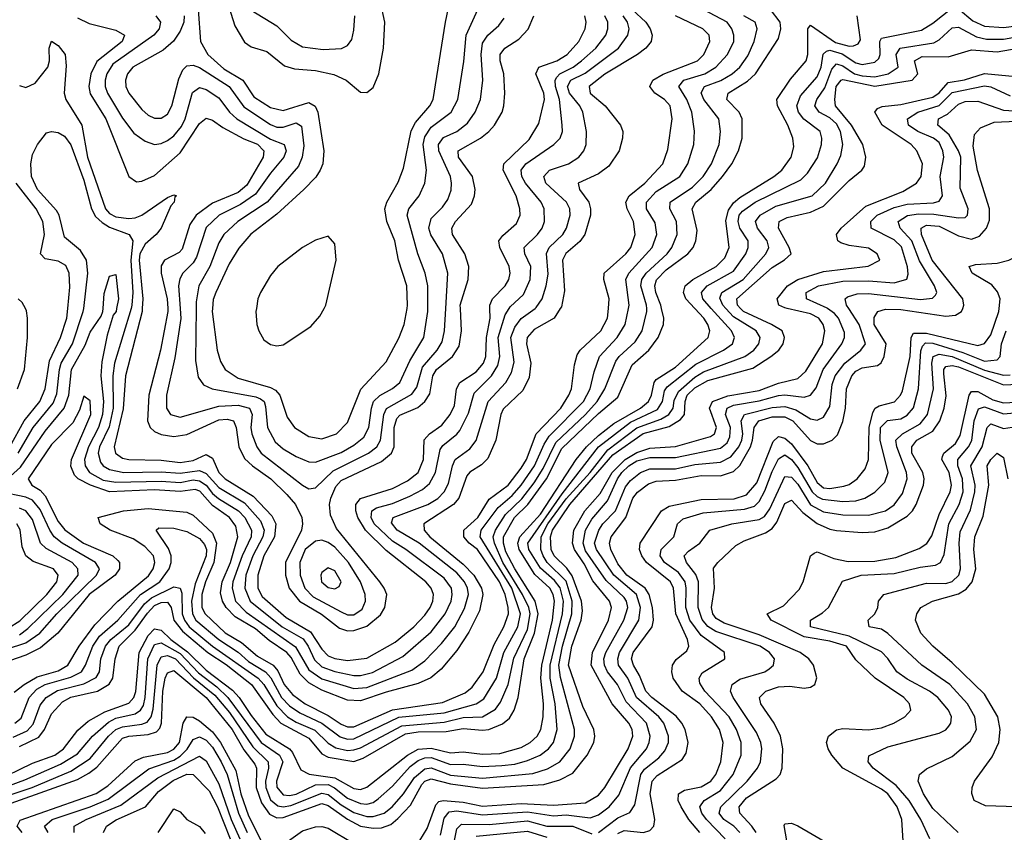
# Model space of a CAD drawing. Header units: inches. Extents: x 884549 to 1028252, y 526810 to 653624.
# Tile 64 of 256: x 945051 to 948112, y 538371 to 540898. Entities that reach past the tile are written whole.
import ezdxf

# ---------------------------------------------------------------- set-up
doc = ezdxf.new("R2010")
doc.units = ezdxf.units.IN
doc.header["$MEASUREMENT"] = 0
doc.layers.add('A9543', color=7, linetype='Continuous')
doc.layers.add('A9544', color=7, linetype='Continuous')

msp = doc.modelspace()

# ---------------------------------------------------------------- linework, layer by layer
at = {"layer": 'A9543', "color": 5}
for points, elevation in [([(944935.8, 538430), (945230, 538534.7), (945266, 538554), (945290, 538573.3), (945370, 538662.9), (945390, 538669.7), (945450, 538674.4), (945476.5, 538683.5), (945486, 538694), (945491.7, 538710), (945495.9, 538810), (945502.8, 538850), (945510, 538866.3), (945530, 538873.5), (945630, 538790), (945711.7, 538690), (945747.6, 538627.6), (945782, 538582), (945786.6, 538570), (945786.2, 538510), (945802.4, 538462.4), (945827.4, 538427.4), (945850, 538415.2), (945870, 538416.2), (945990, 538459.7), (946010, 538454.4), (946070, 538411.6), (946109.9, 538390.1), (946150, 538383.5), (946175.5, 538384.5), (946205, 538395), (946226.8, 538413.2), (946265.3, 538454.7), (946301, 538519), (946310.5, 538529.5), (946330, 538537.3), (946390, 538521.2), (946490, 538507.8), (946680.7, 538519.3), (946730, 538533.3), (946770, 538555), (946815.3, 538610), (946835.5, 538650), (946838.8, 538670), (946835.8, 538690), (946801.7, 538761.7), (946757, 538890), (946767.1, 538950), (946796.3, 539030), (946800.1, 539059.9), (946797.3, 539090), (946768.7, 539168.7), (946752, 539192), (946712.6, 539230), (946703.6, 539250), (946700.8, 539290), (946706.8, 539310), (946761.2, 539390), (946895.1, 539544.9), (946989.5, 539610.5), (947070, 539633), (947105.6, 539654.4), (947117.4, 539670), (947119.5, 539710), (947126.2, 539730), (947150, 539753.3), (947190, 539775.7), (947330, 539814.3), (947386.6, 539850), (947410.7, 539870), (947424.5, 539890), (947428.4, 539910), (947421.3, 539930), (947388.2, 539950), (947300.7, 539990), (947291.4, 540000)], 2520), ([(946731.6, 540000), (946712.1, 539970), (946650, 539934.3), (946628.3, 539910), (946626.1, 539890), (946639.7, 539830), (946635, 539785), (946615.4, 539744.6), (946553.6, 539686.4), (946546.6, 539670), (946531.6, 539590), (946506.6, 539533.4), (946486.7, 539513.3), (946450, 539490.8), (946440.9, 539479.1), (946415.6, 539410), (946399.9, 539390), (946307.5, 539330), (946308.5, 539310), (946325.4, 539290), (946430, 539204.9), (946462.7, 539170), (946486.6, 539130), (946490.2, 539110), (946480.1, 539059.9), (946446.9, 538993.1), (946410, 538935.7), (946361.6, 538878.4), (946328.5, 538851.5), (946290, 538833.8), (946190, 538806.9), (946110, 538779.2), (946070, 538781.5), (945990, 538812.6), (945950, 538835.6), (945922.6, 538862.6), (945894.5, 538914.5), (945881.4, 538930), (945826.8, 538966.8), (945783.7, 539003.7), (945721.1, 539041.1), (945693, 539070), (945681.4, 539090), (945675.5, 539115.5), (945680, 539150), (945706.2, 539210), (945728.8, 539290), (945722.5, 539322.5), (945702.9, 539350), (945650, 539386.6), (945611.2, 539431.2), (945596.5, 539436.5), (945550, 539431), (945470, 539435.8), (945330, 539429.4), (945270.4, 539450), (945232.7, 539470), (945221.3, 539481.3), (945209.7, 539509.7), (945212, 539530), (945272.2, 539670), (945270, 539712.9), (945250, 539727.4), (945236.4, 539683.6), (945215.9, 539644.1), (945150, 539576.9), (945076.6, 539470), (945088.7, 539450), (945114.6, 539434.6), (945130, 539417.2), (945170, 539337.6), (945190.9, 539310.9), (945249.3, 539270), (945340.6, 539230), (945356, 539216), (945361.1, 539210), (945361.1, 539190), (945347.9, 539170), (945266.9, 539110), (945169.1, 538990), (945115.4, 538944.6), (945070, 538921.8), (944970, 538887.5)], 2720), ([(944970, 538499), (945066.4, 538533.6), (945177.9, 538582.1), (945230, 538614.7), (945277.3, 538670), (945326.8, 538713.2), (945350, 538725.2), (945410, 538739.3), (945426.4, 538750), (945435.2, 538764.8), (945441.2, 538790), (945448.6, 538910), (945470, 538955.2), (945490, 538960), (945550, 538926.3), (945606.4, 538866.4), (945663.5, 538823.5), (945697.8, 538790), (945801.5, 538650), (945858.5, 538610), (945868.9, 538590), (945849.3, 538530), (945850.5, 538510.5), (945870, 538487.5), (945890, 538484.8), (945910, 538488.7), (945970, 538518.2), (946010, 538518.8), (946029.3, 538509.3), (946070, 538476.6), (946110, 538459.9), (946130, 538457.9), (946150, 538463.6), (946165.7, 538474.3), (946210, 538514.1), (946265.2, 538574.8), (946290, 538594), (946310, 538602.1), (946330, 538602.8), (946390, 538581), (946430, 538582.2), (946490, 538574.8), (946550, 538578.5), (946590, 538582.9), (946630, 538593.6), (946669.2, 538610.8), (946695, 538630), (946710.6, 538650), (946722.1, 538690), (946715.9, 538770), (946700, 538850), (946700, 538890), (946738.7, 539050), (946741.3, 539090), (946730.8, 539130.8), (946713.8, 539153.8), (946670, 539191.7), (946633.6, 539250), (946630.6, 539270), (946736.9, 539423.1), (946850, 539570), (946950, 539646.6), (947034, 539686), (947049.2, 539710), (947055.8, 539744.2), (947063.6, 539756.4), (947153.3, 539826.7), (947238.5, 539870), (947267.3, 539890), (947273.3, 539910), (947263.4, 539930), (947200.9, 540000)], 2560), ([(944970, 538527.5), (945090, 538585.6), (945159.4, 538610), (945187, 538630), (945231.6, 538688.4), (945263.9, 538716.1), (945315.2, 538744.8), (945390, 538772.2), (945405.7, 538790), (945411.5, 538808.5), (945421.8, 538930), (945450, 538982.2), (945470, 539003.7), (945490, 538998.8), (945520.2, 538970), (945572.4, 538932.4), (945630, 538874.4), (945712.4, 538812.4), (945733.5, 538790), (945770, 538733.4), (945816.2, 538676.2), (945889.2, 538630), (945899.3, 538619.3), (945924.8, 538564.8), (945951.1, 538551.1), (946030, 538540.5), (946090, 538506.6), (946110, 538503.8), (946130, 538511), (946256.2, 538610), (946290, 538629.2), (946330, 538632.6), (946390, 538618), (946430, 538620.7), (946490, 538613.2), (946543.9, 538616.1), (946610, 538633.9), (946638, 538650), (946659.4, 538670), (946671.2, 538690), (946678.4, 538730), (946679.5, 538770), (946671, 538850), (946673.7, 538890), (946707.2, 539030), (946713.3, 539090), (946709.8, 539110), (946699, 539130), (946652, 539172), (946603.8, 539250), (946599.4, 539270), (946606.1, 539290), (946670, 539359.7), (946780.8, 539530), (946813.5, 539570), (946850, 539605.1), (946898, 539642), (946980.4, 539690), (947006.2, 539710), (947015.5, 539730), (947022.9, 539770), (947030, 539779.3), (947090, 539817.7), (947190.8, 539910), (947196.2, 539930), (947190.2, 539950), (947178, 539970), (947149.8, 540000)], 2580), ([(944990, 538476.3), (945089.1, 538510), (945210, 538560.5), (945270, 538600.2), (945327, 538670), (945349.5, 538690.5), (945370, 538699.1), (945430, 538706.5), (945446.6, 538713.4), (945459.6, 538730), (945466.1, 538753.9), (945478.4, 538890), (945490, 538916.1), (945510, 538920.7), (945534.8, 538910), (945591.5, 538851.5), (945657.5, 538797.5), (945703, 538743), (945776, 538636), (945822.8, 538590), (945824.6, 538570), (945815.1, 538530), (945815.8, 538510), (945830, 538471.4), (945853, 538453), (945870, 538449.9), (945893.5, 538453.5), (945990, 538492.5), (946010, 538488.2), (946050, 538456.4), (946090, 538432.6), (946130, 538420.1), (946150, 538419.9), (946183.4, 538430), (946208.7, 538450), (946243.8, 538490), (946278.5, 538541.5), (946310, 538567.6), (946330, 538570.8), (946390, 538547.8), (946490, 538539.2), (946646.5, 538553.5), (946692.1, 538567.9), (946729.9, 538590), (946761.9, 538630), (946776, 538670), (946775.6, 538690), (946732.2, 538852.2), (946727, 538890), (946737.9, 538950), (946767.9, 539050), (946768.5, 539090), (946750, 539151.3), (946690.4, 539210), (946678.2, 539230), (946670.5, 539250.5), (946672.3, 539290), (946693.2, 539330), (946750, 539407.3), (946823.9, 539490), (946879.6, 539560.4), (946970, 539628.7), (947044.3, 539655.7), (947069.4, 539670), (947082.7, 539690), (947086.1, 539713.9), (947098.6, 539741.4), (947150, 539786.7), (947177.3, 539802.7), (947305.5, 539850), (947332.8, 539870), (947348.5, 539890), (947353.2, 539910), (947340.3, 539930), (947270, 539974.1), (947246.3, 540000)], 2540), ([(945020.3, 539570), (945064.2, 539650), (945113.5, 539710), (945130, 539750), (945142.8, 539837.2), (945177.2, 539910), (945197, 539970), (945200, 540000)], 2780), ([(945021.6, 539478.4), (945053.3, 539506.7), (945130, 539618), (945188.9, 539690), (945203.4, 539730), (945212.2, 539810), (945254.7, 539885.3), (945270, 539926.4), (945304, 539976), (945309.2, 539990), (945309.9, 540000)], 2740), ([(945030, 538666.4), (945073.7, 538686.3), (945092.6, 538707.4), (945114.1, 538765.9), (945132.6, 538790), (945168.1, 538811.9), (945250, 538832.2), (945288, 538852), (945298.6, 538870), (945302.9, 538910), (945317.8, 538950), (945333.5, 538970), (945390, 539015.8), (945439, 539081), (945460.2, 539099.7), (945530, 539133.9), (945550, 539130.1), (945554.4, 539114.4), (945555.6, 539050), (945562.6, 539030), (945577.2, 539010), (945650.3, 538950), (945791.8, 538850), (945809.9, 538830), (945850, 538764.2), (945883, 538730), (945910, 538713.1), (945968.3, 538688.3), (946010, 538648.3), (946033.7, 538633.7), (946070, 538625.5), (946090, 538626.6), (946110, 538633.3), (946238.3, 538701.7), (946370, 538712.7), (946430, 538727.2), (946490, 538729.8), (946530, 538753.2), (946545.1, 538774.9), (946569.3, 538830.7), (946587.4, 538912.6), (946630, 539001.3), (946638, 539050), (946633.4, 539070), (946614.4, 539110), (946553.3, 539210), (946526.7, 539270), (946523.2, 539290), (946529.7, 539310), (946560.7, 539359.3), (946612, 539408), (946650, 539458), (946678, 539502), (946717.4, 539582.6), (946810, 539669.9), (946846, 539710), (946870, 539750), (946904.3, 539835.7), (946914.1, 539850), (946964.1, 539895.9), (946985.9, 539930), (947000.7, 539990), (947000.3, 540000)], 2640), ([(945033.7, 538806.3), (945064.7, 538830), (945105.4, 538854.6), (945170, 538872.3), (945200.6, 538890), (945235.7, 538950), (945284.2, 539015.8), (945355.6, 539090), (945451.5, 539168.5), (945465.9, 539190), (945471.2, 539210), (945467.1, 539230), (945439.3, 539259.3), (945403.3, 539283.3), (945331.5, 539310), (945300.9, 539330), (945294.5, 539350), (945373.6, 539370), (945450, 539377.7), (945570, 539366.4), (945590, 539357.1), (945650, 539300.6), (945662.8, 539270), (945654.7, 539210), (945628.1, 539150), (945616.9, 539110), (945617.1, 539070), (945626.9, 539050), (945690, 538991.1), (945740.8, 538960.8), (945790, 538918.1), (945838.9, 538890), (945853.1, 538873.1), (945872.5, 538830), (945899.1, 538799.1), (945938.1, 538770), (946010, 538733.9), (946050, 538706.7), (946070, 538698.7), (946090, 538699), (946210, 538751.9), (946365.5, 538774.5), (946435.3, 538804.7), (946458, 538822), (946491.9, 538870), (946525.7, 538954.3), (946555.9, 539010), (946570, 539050), (946569.8, 539070), (946559.9, 539110), (946542.6, 539150), (946473.6, 539250), (946448, 539270), (946432.1, 539290), (946431.6, 539310), (946475.2, 539350), (946510, 539406.3), (946569.2, 539450), (946610, 539503.4), (946626.1, 539530), (946656, 539610), (946733.2, 539690), (946758.2, 539730), (946766.1, 539750), (946775.3, 539824.7), (946784.3, 539855.7), (946793, 539870), (946857.1, 539930), (946878.6, 539970), (946881.1, 540000)], 2680), ([(945035.9, 538710), (945054.7, 538725.3), (945080.1, 538790), (945104.1, 538815.9), (945130, 538830.5), (945210, 538852.7), (945242.7, 538870), (945255.7, 538890), (945277.7, 538950), (945299.1, 538980.9), (945355.8, 539030), (945426.7, 539110), (945485.9, 539150), (945514.9, 539190), (945521.5, 539210), (945521.7, 539230), (945513.2, 539253.2), (945475.1, 539310), (945482.8, 539317.2), (945530, 539316.7), (945570, 539306.1), (945610, 539284), (945625.6, 539265.6), (945631.1, 539250), (945630, 539230), (945596.6, 539143.4), (945584.9, 539090), (945588.4, 539050), (945598.5, 539030), (945670.3, 538970.3), (945730, 538930.8), (945761.9, 538901.9), (945814.4, 538870), (945831.3, 538851.3), (945865.1, 538790), (945890, 538764), (945922.1, 538742.1), (945990, 538710), (946047.1, 538667.1), (946070, 538660.6), (946090, 538661.6), (946230, 538728.6), (946370, 538742.6), (946470, 538769.8), (946494, 538786), (946533.1, 538850), (946556.1, 538930), (946599.4, 539010), (946607.8, 539050), (946580.5, 539130), (946482.8, 539290), (946485.1, 539310), (946538.8, 539381.2), (946582, 539418), (946610.1, 539450), (946651.3, 539510), (946681.7, 539578.3), (946697.3, 539602.7), (946803.8, 539710), (946824.6, 539750), (946836.7, 539803.3), (946853.8, 539850), (946908.2, 539910), (946933.7, 539950), (946944, 540000)], 2660), ([(945044, 539750), (945065.6, 539810), (945075.1, 539910), (945075.1, 539970), (945072.3, 539992.3), (945068.4, 540000)], 2820), ([(945045.6, 539550), (945092.9, 539630), (945154.5, 539705.5), (945165.8, 539734.2), (945174, 539810), (945180, 539830), (945214.5, 539890), (945248.5, 539990), (945249.7, 540000)], 2760), ([(945050, 538637.8), (945110, 538666.2), (945127.5, 538690), (945150, 538739.5), (945183.9, 538776.1), (945210, 538790.9), (945292.8, 538810), (945328.8, 538831.2), (945340.3, 538850), (945347, 538910), (945360.1, 538950), (945410, 538998.9), (945447.7, 539052.3), (945470, 539075.5), (945490, 539085.3), (945510, 539086.3), (945521.3, 539070), (945529.7, 539030), (945556.6, 538996.6), (945635.7, 538930), (945692.2, 538892.2), (945771.1, 538830), (945837.4, 538737.5), (945863, 538710), (945950, 538663.2), (945990, 538614.9), (946010, 538604.6), (946090, 538591.3), (946118.9, 538601.1), (946250, 538676.4), (946290, 538682.9), (946376.4, 538683.6), (946430, 538693), (946490, 538687.9), (946509.4, 538690.6), (946552.2, 538707.9), (946574.1, 538725.9), (946588.6, 538750), (946600.9, 538790), (946619.1, 538910), (946651.7, 538990), (946663, 539050), (946653.9, 539090), (946589.7, 539190), (946562.7, 539242.7), (946554.8, 539270), (946555.1, 539290), (946589.6, 539350), (946630.3, 539390), (946689.1, 539470), (946736, 539564), (946850, 539673.3), (946910, 539723.6), (946955.1, 539824.9), (947007.1, 539870), (947035.7, 539910), (947052.2, 539950), (947053.4, 539970), (947046.7, 540000)], 2620), ([(945352, 540000), (945350.1, 539990.1), (945341.5, 539978.6), (945322.9, 539917.1), (945305.9, 539834.1), (945303.2, 539790), (945311.3, 539710), (945308, 539670), (945295.7, 539630), (945265, 539570), (945251.7, 539530), (945253.8, 539510), (945268, 539490), (945310, 539465.9), (945350, 539459.4), (945490, 539462.7), (945550, 539458.4), (945590, 539466.5), (945610, 539463.9), (945630, 539450), (945650, 539424.1), (945668.8, 539408.8), (945730.9, 539370.9), (945750.6, 539350), (945771.7, 539310), (945770, 539290), (945742.3, 539230), (945712.9, 539150), (945711, 539130), (945721.8, 539090), (945755.2, 539055.2), (945907.9, 538947.9), (945950, 538875.5), (945990, 538847.4), (946090, 538817.4), (946130, 538820.5), (946270, 538875), (946310, 538903.9), (946362, 538958), (946403.6, 539010), (946433.6, 539066.4), (946446.2, 539110), (946443.2, 539130), (946433.6, 539150), (946410, 539178.1), (946292.2, 539270), (946224.1, 539310), (946206.5, 539333.5), (946211.7, 539350), (946319.9, 539390), (946350.9, 539409.1), (946370.5, 539430), (946384.4, 539455.6), (946396, 539510), (946404.6, 539530), (946450, 539563.7), (946470, 539589.6), (946507.6, 539710), (946562.2, 539770), (946579.5, 539800.4), (946587.6, 539832.4), (946577.8, 539910), (946590, 539941.5), (946610, 539968.7), (946653, 540000)], 2740), ([(945396.8, 540000), (945345.2, 539830), (945340.1, 539790), (945341.4, 539690), (945328.5, 539631.5), (945299.1, 539570), (945295, 539550), (945301.9, 539521.9), (945310.1, 539510), (945330, 539499), (945374.4, 539490), (945490, 539491.8), (945550, 539487.2), (945610, 539495.9), (945630, 539486.9), (945670, 539443.4), (945750, 539395), (945799.7, 539339.7), (945811.2, 539310), (945807.1, 539290), (945775.3, 539230), (945753.4, 539170), (945750.4, 539130), (945767.4, 539090), (945866.5, 539010), (945932.2, 538972.2), (945947.8, 538950), (945967.2, 538907.2), (945990, 538885.4), (946030, 538870.6), (946090, 538858.7), (946110, 538858.2), (946147.7, 538867.7), (946242.4, 538917.6), (946330, 538993.7), (946373.6, 539050), (946392, 539090), (946395.8, 539110), (946393.1, 539130), (946370, 539160.7), (946251.3, 539250), (946210, 539276), (946153.3, 539330), (946143.6, 539350), (946145.2, 539370), (946160.4, 539379.6), (946210, 539393.7), (946264.2, 539415.8), (946303.5, 539436.6), (946325, 539455), (946343.9, 539490), (946358.5, 539561.5), (946366.4, 539573.6), (946410, 539608.5), (946419.2, 539620.8), (946445.9, 539674.1), (946463.4, 539736.6), (946517.8, 539790), (946537.6, 539822.4), (946543.8, 539850), (946538.7, 539910), (946560.4, 539979.6), (946572.5, 540000)], 2760), ([(945431.5, 540000), (945431, 539990), (945379.3, 539790), (945372.2, 539687.8), (945344.3, 539570), (945348.5, 539550), (945370, 539534.4), (945389.8, 539529.8), (945490, 539527.6), (945550, 539520.5), (945590, 539527.5), (945630, 539545.8), (945650, 539534.1), (945670.1, 539490), (945690, 539469.8), (945776.2, 539416.2), (945834.7, 539354.7), (945846.6, 539330), (945843.4, 539290), (945809.9, 539230), (945790.6, 539170), (945791.5, 539130), (945804.2, 539104.2), (945879.2, 539039.2), (945954.5, 538994.5), (945990, 538939.7), (946010, 538919.6), (946030, 538910.7), (946070, 538904.5), (946130, 538912.2), (946218.5, 538961.5), (946276.4, 539010), (946310, 539045.5), (946326.5, 539070), (946335.1, 539090), (946336.9, 539110), (946329.6, 539130), (946313.4, 539150), (946190, 539246.9), (946126.1, 539310), (946101.8, 539350), (946095.6, 539370), (946095.9, 539390), (946110.7, 539409.3), (946210, 539439.8), (946256, 539464), (946289.3, 539490), (946305.9, 539530), (946308.7, 539591.3), (946325.1, 539610), (946363.2, 539636.8), (946389.5, 539670.5), (946402.3, 539697.7), (946408.6, 539750), (946419.1, 539770), (946470, 539803.2), (946492.6, 539830), (946500, 539850), (946501.9, 539910), (946513.4, 539970), (946512.7, 540000)], 2780), ([(945510.9, 540000), (945511.7, 539990), (945488, 539870), (945452.5, 539730), (945447.7, 539650), (945455.8, 539630), (945470, 539617.3), (945490, 539608), (945530, 539601.4), (945570, 539608), (945670, 539653.3), (945695.5, 539655.5), (945715.3, 539650), (945724, 539630), (945732.4, 539570), (945750, 539533.2), (945774.5, 539510), (945831.8, 539470), (945881.5, 539421.4), (945908.1, 539390), (945927.7, 539350), (945930.1, 539330), (945926.4, 539310), (945876.7, 539210), (945877.6, 539170), (945889, 539130), (945920.3, 539090), (945989.4, 539049.4), (946045, 539005), (946070, 538996.9), (946090, 538998), (946130, 539012.1), (946172.7, 539047.3), (946185.9, 539070), (946191.7, 539110), (946184.3, 539130), (946169.9, 539150), (946035.2, 539315.2), (946016.8, 539356.8), (946014.4, 539390), (946018.1, 539410), (946033.7, 539446.3), (946050, 539465), (946176.1, 539523.9), (946206.3, 539550), (946214.5, 539570), (946215, 539630), (946222.8, 539657.2), (946232.2, 539667.9), (946288.2, 539691.8), (946310.5, 539710), (946325.4, 539734.6), (946335.2, 539790), (946346.5, 539810), (946396.1, 539850), (946417, 539883), (946424.2, 539930), (946421.1, 540000)], 2820), ([(945549.5, 540000), (945551.6, 539968.4), (945533.2, 539846.8), (945507.5, 539730), (945506.6, 539690), (945519.3, 539670), (945550, 539662), (945670, 539695.5), (945730, 539699), (945764.8, 539690), (945773.5, 539670), (945769.6, 539630), (945772.8, 539610), (945787.5, 539570), (945801.9, 539550), (945930, 539450.5), (945950, 539439.3), (945970, 539441.7), (946024.8, 539495.2), (946135.1, 539550), (946161.5, 539570), (946172.7, 539590), (946182.8, 539670), (946191.5, 539688.5), (946270, 539733.4), (946285, 539755), (946303.1, 539816.9), (946348.6, 539870), (946364.1, 539895.9), (946371.4, 539930), (946375.3, 540000)], 2840), ([(945599, 540000), (945597.6, 539837.6), (945605.8, 539785.8), (945621.9, 539761.9), (945649.4, 539749.5), (945785.3, 539725.3), (945799, 539719), (945810.4, 539710), (945815.2, 539695.2), (945821.1, 539630), (945844.9, 539584.9), (945870, 539562.8), (945910, 539539), (945950, 539523.3), (945970, 539522.2), (946050, 539551.9), (946090, 539574.5), (946120.4, 539599.6), (946135.9, 539630), (946144, 539690), (946151.1, 539710), (946170, 539729.5), (946209.5, 539750.5), (946232.7, 539770), (946263.3, 539836.7), (946307, 539910), (946319.7, 539990), (946319.6, 540000)], 2860), ([(945650.2, 540000), (945649.3, 539990), (945664.6, 539870), (945675.1, 539835.1), (945689.6, 539810), (945730, 539783.3), (945830, 539754.4), (945845.9, 539745.9), (945859.4, 539730), (945881.9, 539661.9), (945904.8, 539630), (945950, 539601.7), (945990, 539594.7), (946035.4, 539610), (946070, 539645.1), (946111.1, 539748.9), (946190, 539834.2), (946230, 539907.2), (946245.8, 539950), (946255, 540000)], 2880), ([(945786.6, 540000), (945785, 539990), (945787.9, 539950), (945794.3, 539930), (945810, 539902.5), (945830, 539887.8), (945850, 539884.1), (945870, 539886.9), (945956, 539944), (945984.2, 539975.8), (945997.4, 540000)], 2920), ([(946295.1, 538344.9), (946317.4, 538382.6), (946344.4, 538455.6), (946354.1, 538465.9), (946366.9, 538470), (946430, 538464.3), (946490, 538451.8), (946610, 538460), (946710, 538454.7), (946810, 538462.2), (946850, 538485.9), (946869.6, 538510.4), (946942.4, 538630), (946956.9, 538670), (946954.7, 538690), (946944.6, 538710), (946893.1, 538770), (946827.3, 538890), (946831.2, 538930), (946881, 539030), (946890.5, 539070), (946884.7, 539090), (946832.8, 539152.8), (946806.1, 539206.1), (946775.7, 539250), (946769.1, 539270), (946773.8, 539310), (946808.2, 539370), (946855.6, 539424.4), (946892.5, 539490), (946933, 539530), (946970, 539551.5), (947010, 539565.1), (947090, 539570.9), (947198.1, 539601.9), (947210.6, 539610), (947217.7, 539630), (947195.9, 539690), (947204.5, 539710), (947252.1, 539727.9), (947350, 539744.9), (947410, 539768), (947470, 539782.1), (947495.2, 539804.8), (947546.8, 539890), (947553.7, 539930), (947549, 539950), (947535.5, 539970), (947510, 539982.8), (947437.2, 540000)], 2480), ([(946358.6, 538361.4), (946370, 538414.6), (946386.1, 538433.9), (946410, 538437.2), (946490, 538424.4), (946630, 538433.8), (946710, 538421.5), (946750, 538424.6), (946823.9, 538416.1), (946850, 538424.7), (946883.3, 538450), (946913.7, 538486.3), (946950, 538571.1), (946999.2, 538630), (947008.3, 538650), (947011, 538670), (946999.9, 538710), (946936, 538776), (946909.5, 538830), (946878.7, 538870), (946868.9, 538890), (946867.4, 538910), (946872.8, 538930), (946929.5, 539030), (946941.3, 539070), (946937.2, 539090), (946930, 539100.6), (946874, 539154), (946810, 539246.5), (946802.5, 539270), (946810, 539310), (946830, 539344.8), (946878.6, 539401.4), (946908.9, 539470), (946923.2, 539490), (946944.3, 539510), (946970, 539526), (947010, 539536.2), (947090, 539536.8), (947230, 539565.2), (947250, 539582.4), (947258.9, 539601.1), (947260.9, 539630), (947245.5, 539670), (947250.7, 539690), (947270, 539699.1), (947350, 539712.4), (947410, 539729), (947430, 539730.9), (947490, 539724.1), (947510, 539730.1), (947526.8, 539753.2), (947549.2, 539810), (947607, 539890), (947615.3, 539910), (947614.8, 539925.2), (947596.5, 539970), (947584.3, 539984.3), (947562.8, 540000)], 2460), ([(946850, 538369.8), (946910, 538415.5), (946947.7, 538432.3), (946963.8, 538456.2), (946981.8, 538550), (946993.3, 538566.7), (947038.1, 538601.9), (947056.5, 538623.5), (947068, 538650), (947068.1, 538670), (947053, 538710), (947038.1, 538730), (946968.7, 538790), (946941.7, 538850), (946912.9, 538890), (946910, 538910), (946915.9, 538930), (946976.2, 539030), (946981.1, 539070), (946968.3, 539110), (946898, 539170), (946844.2, 539250), (946838.1, 539270), (946851.1, 539310), (946863.9, 539330), (946902.7, 539370), (946934.5, 539445.5), (946950, 539465.2), (946980.8, 539490), (947010, 539500.6), (947090, 539501.5), (947150, 539514.7), (947230, 539521.6), (947261.3, 539538.7), (947287.1, 539570), (947295.6, 539590), (947298.6, 539610), (947293.8, 539650), (947304.1, 539670), (947390, 539691.5), (947430, 539694.5), (947464, 539684.1), (947510, 539657), (947530, 539652.1), (947550, 539662.1), (947570, 539695.2), (947576.4, 539763.7), (947585.9, 539790), (947615.9, 539830), (947666.2, 539870), (947680.3, 539890), (947661, 539950), (947628.3, 540000)], 2440), ([(946910, 538366.6), (946930, 538376.7), (946989.9, 538370.1), (947010, 538376.3), (947022.5, 538390), (947025.3, 538410), (947011.1, 538490), (947017.5, 538530), (947033, 538547), (947110, 538597), (947123.3, 538616.7), (947129.4, 538650), (947119.8, 538690), (947109.7, 538710), (947092.1, 538732.1), (947016.5, 538790), (946997.1, 538810), (946978, 538858), (946958.8, 538890), (946953.4, 538910), (946958.5, 538930), (947016.7, 539010), (947021.4, 539030), (947018.3, 539070), (947008, 539110), (946995.4, 539130), (946938.7, 539170), (946910, 539205.3), (946888.2, 539250), (946884.8, 539270), (946890.2, 539290), (946935.7, 539350), (946956.8, 539410), (946971.6, 539428.4), (947005.5, 539454.5), (947030, 539463), (947090, 539465.4), (947170, 539479.9), (947230, 539479.3), (947270, 539492.9), (947290, 539511.4), (947322.6, 539570), (947329.6, 539590), (947334.2, 539630), (947349.3, 539650.7), (947390, 539663.1), (947430, 539662.6), (947454.1, 539650), (947510, 539589.6), (947530, 539579.1), (947550, 539578.5), (947577.1, 539590), (947593, 539607), (947610, 539648.4), (947618.4, 539690), (947621.4, 539750), (947638.3, 539790), (947650, 539804.6), (947670, 539815.2), (947717.5, 539822.5), (947728.9, 539831.1), (947738.3, 539850), (947744.9, 539890), (947707, 539950), (947707.8, 539972.2), (947718.9, 539990), (947742.7, 539997.3), (947790, 539997), (947930, 539975.6), (947960.5, 539979.5), (947978.8, 539990), (947982.7, 540000)], 2420), ([(947165.7, 538370), (947131.4, 538410), (947107.2, 538450), (947098.4, 538470), (947098.9, 538490), (947118, 538502), (947170, 538512.1), (947199.8, 538530), (947214.7, 538550), (947230.8, 538590), (947238.2, 538650), (947226.7, 538690), (947201.7, 538730), (947165.2, 538770), (947110.6, 538810), (947082.8, 538850), (947078, 538870), (947080.1, 538890), (947092.3, 538907.7), (947125.1, 538934.9), (947131.7, 538950), (947127.4, 538970), (947090.5, 539050), (947083, 539130), (947074.3, 539150), (946999.3, 539210), (946984.6, 539230), (946977.9, 539250), (946979.5, 539270), (947046.5, 539370), (947070, 539385.3), (947170, 539405.5), (947272.2, 539407.8), (947310, 539420.5), (947342.2, 539457.8), (947393.9, 539586.1), (947410, 539601.4), (947430, 539596.7), (947450, 539579.2), (947500.9, 539510), (947530, 539458.3), (947550, 539442.5), (947570, 539439.8), (947613.3, 539446.7), (947630, 539452.5), (947654.5, 539470), (947679.4, 539500.6), (947689.9, 539530), (947691.5, 539630), (947703.2, 539676.8), (947710.2, 539689.8), (947722.8, 539697.2), (947770.4, 539709.6), (947789.2, 539730), (947795.9, 539744.1), (947819, 539850), (947822.1, 539910), (947830, 539923.1), (947870, 539922.7), (948030, 539884.4), (948050, 539890.9), (948070, 539917.8), (948095.2, 539990), (948096.2, 540000)], 2380), ([(947244.5, 538350), (947185.9, 538410), (947171.8, 538430), (947165.3, 538450), (947179, 538470), (947230, 538500.2), (947268.6, 538550), (947293.7, 538610), (947293.5, 538650), (947279.7, 538690), (947256.9, 538730), (947181.3, 538810), (947165.9, 538834.1), (947163.1, 538850), (947173.1, 538866.9), (947243.4, 538910), (947242.1, 538930), (947170, 538982.4), (947133.9, 539030), (947121.6, 539070), (947123, 539130), (947119.3, 539150), (947098.7, 539178.7), (947055.5, 539210), (947042.3, 539230), (947045.6, 539250), (947084.6, 539290), (947096.4, 539330), (947114, 539346), (947176.2, 539363.8), (947304.6, 539375.4), (947335, 539385), (947350, 539399.7), (947367.8, 539432.2), (947390, 539492.9), (947410, 539532.1), (947430, 539544.8), (947450, 539530.6), (947470, 539505.6), (947514.7, 539430), (947530, 539415.1), (947547.1, 539407.1), (947610, 539399.9), (947650, 539402), (947678, 539410), (947710, 539428.9), (947740.1, 539459.9), (947750.8, 539490), (947726.3, 539590), (947726.8, 539630), (947748.9, 539651.1), (947790, 539656.9), (947810, 539668), (947829.3, 539690.7), (947845.5, 539750), (947852.2, 539867.8), (947857.3, 539882.7), (947867.4, 539892.6), (947890, 539891.9), (947983.4, 539863.4), (948050, 539835.9), (948090, 539840.5), (948098.7, 539850), (948103.4, 539890), (948117.6, 539930)], 2360), ([(947289.6, 538370), (947270.6, 538390), (947239.9, 538410), (947225.7, 538430), (947230.2, 538450), (947312.3, 538530), (947344.5, 538570), (947354.1, 538590), (947358.6, 538630), (947355.2, 538650), (947341.5, 538681.5), (947269.2, 538790), (947260.6, 538810), (947265.9, 538830), (947290, 538846.9), (947367.7, 538870), (947381.1, 538878.9), (947394.8, 538890), (947397.2, 538910), (947382.2, 538930), (947352.6, 538950), (947215.1, 538995.1), (947190, 539010.2), (947172.6, 539032.6), (947160.1, 539070), (947161.2, 539150), (947152.5, 539172.5), (947123.9, 539210), (947116.9, 539230), (947130, 539245.2), (947165.2, 539270), (947196.5, 539310), (947264.8, 539330), (947350, 539343.1), (947366.8, 539353.2), (947383, 539377), (947430, 539477.6), (947450, 539475.3), (947470, 539453.4), (947509.6, 539389.6), (947550, 539367), (947610, 539357.5), (947690, 539357.2), (947742.4, 539370), (947770, 539389.2), (947795.2, 539424.8), (947809.6, 539470), (947808.1, 539490), (947778.1, 539570), (947775.2, 539590), (947796, 539610), (947850, 539640.9), (947872.9, 539670), (947892, 539750), (947887, 539830), (947890.4, 539850), (947910, 539857.3), (947950, 539850.4), (948050, 539807.8), (948110, 539792.9), (948130, 539793.3)], 2340), ([(947340.1, 538370), (947327.4, 538390), (947290.2, 538430), (947287.2, 538450), (947310, 538477.3), (947402.6, 538537.4), (947415.4, 538550), (947421.3, 538570), (947423.8, 538630), (947416.4, 538670), (947396.6, 538710), (947355.1, 538770), (947351.4, 538790), (947370.6, 538810), (947410, 538822.7), (947445.6, 538825.6), (947490, 538819), (947510, 538821.6), (947523.2, 538830), (947529, 538851), (947519, 538890), (947503.9, 538910), (947477.4, 538930), (947350, 538984.6), (947241, 539021), (947215.9, 539035.9), (947205.5, 539050), (947201.2, 539070), (947211.2, 539130), (947207.9, 539192.1), (947221, 539210), (947277.1, 539262.9), (947302.8, 539277.2), (947370, 539302.5), (947390, 539315.6), (947405.2, 539334.8), (947430, 539393.3), (947450, 539403.4), (947485.2, 539365.2), (947530, 539331.3), (947570, 539313), (947590, 539309), (947670, 539302.9), (947710, 539304.8), (947750, 539317.4), (947810, 539353.6), (947826.9, 539370), (947838.4, 539390), (947860.9, 539450), (947863, 539470), (947858.3, 539490), (947824.9, 539550), (947824.5, 539570), (947839.9, 539590), (947890, 539618.5), (947911.8, 539650), (947925.2, 539690), (947931.8, 539728.2), (947923.7, 539796.3), (947923.7, 539810), (947930, 539819), (947950, 539823), (947970, 539817.9), (948110, 539762.1), (948155.2, 539764.8)], 2320), ([(947797.1, 538342.9), (947793.6, 538410), (947778.5, 538450), (947750, 538489.9), (947730, 538505), (947610, 538570.3), (947576, 538610), (947564.3, 538630), (947559.7, 538650), (947565, 538670), (947590, 538689.6), (947610, 538693.6), (947690, 538689.7), (947730, 538695.4), (947768.4, 538710), (947802.9, 538730), (947821.4, 538750), (947817.1, 538770), (947799.7, 538790), (947710.3, 538850), (947650, 538906.8), (947621, 538950), (947570, 538965.5), (947490, 538978.7), (947386.8, 539030), (947374.6, 539050), (947425.1, 539074.9), (947474.7, 539125.3), (947487, 539150), (947509.5, 539230), (947520.7, 539239.3), (947530, 539242.5), (947582, 539222), (947626.9, 539213.1), (947710, 539213.7), (947774.5, 539225.5), (947847.2, 539252.8), (947871.4, 539268.6), (947886.8, 539293.2), (947910, 539358.9), (947944, 539430), (947948.1, 539450), (947940.6, 539490), (947918.1, 539530), (947920.4, 539539.6), (947923.6, 539550), (947960.3, 539579.7), (947975.3, 539604.7), (948002.4, 539730), (948010, 539741.4), (948030, 539741.9), (948076, 539716), (948110, 539706.2), (948170, 539709.2)], 2280), ([(947880.3, 538350), (947852.3, 538410), (947816.3, 538470), (947776.3, 538516.3), (947704.3, 538570), (947688.5, 538590), (947691.3, 538608.7), (947750, 538636.5), (947910, 538679.2), (947930, 538689.6), (947939.3, 538700.7), (947946, 538710), (947947.5, 538730), (947938.6, 538750), (947905.6, 538790), (947879.9, 538810), (947810, 538847.2), (947777.9, 538870), (947750, 538910.9), (947730, 538931.7), (947630, 538980.3), (947509.9, 539010), (947509.2, 539030), (947547.2, 539052.8), (947565.2, 539070), (947608.7, 539151.3), (947667.3, 539170), (947770, 539175.7), (947850, 539195.4), (947898.2, 539201.8), (947913.9, 539210), (947925.4, 539234.6), (947939.6, 539330), (947971.7, 539390), (947984.4, 539430), (947982.4, 539470), (947967.1, 539510), (947967.1, 539530), (948001.1, 539570), (948010.9, 539589.1), (948018.7, 539650), (948031.8, 539688.2), (948050, 539694.2), (948110, 539671.7), (948190, 539679.9)], 2260), ([(947968.2, 538370), (947890, 538444.5), (947860.9, 538490), (947843.9, 538530), (947848.9, 538550), (947870, 538568.3), (947950, 538606.7), (948005.8, 538654.2), (948025.4, 538690), (948020.6, 538730), (947997.6, 538770), (947942.8, 538830), (947855.4, 538890), (947750, 538988.6), (947730, 539002.8), (947691.6, 539010), (947688.6, 539030), (947709.9, 539050.1), (947718.7, 539070), (947720.4, 539090), (947737.6, 539110), (947870, 539145.8), (947930, 539144.4), (947950, 539150.4), (947970.2, 539170), (947976.1, 539190), (947971.4, 539270), (947975.1, 539304.9), (948006.6, 539373.4), (948020.1, 539430), (948021.4, 539450), (948008.5, 539510), (948043, 539570), (948058.5, 539630), (948070, 539640.8), (948110, 539626.1), (948150, 539632.8)], 2240), ([(948150, 538450.3), (948053.1, 538453.1), (948018.7, 538470), (948011.5, 538491.5), (948012.1, 538510), (948019.5, 538530), (948074.3, 538605.7), (948095.1, 538650), (948099.5, 538690), (948091.7, 538730), (948050, 538799.9), (947950, 538898.1), (947889.7, 538949.7), (947852.7, 538990), (947836, 539030), (947840.5, 539050), (947852.8, 539070), (947888.9, 539090), (947970, 539112.5), (947993.2, 539126.8), (948012.3, 539150), (948023.1, 539190), (948017.4, 539250), (948020.5, 539290), (948046.2, 539353.8), (948064.3, 539450), (948059.2, 539510), (948070, 539530.1), (948090, 539549.3), (948110, 539536.5), (948122.7, 539470)], 2220), ([(945010, 538939.8), (945070, 538959.8), (945113, 538990), (945165.8, 539050), (945289.4, 539170), (945298.6, 539190), (945286.3, 539210), (945182.7, 539270), (945157.8, 539290), (945144, 539310), (945114.5, 539374.5), (945090, 539404.1), (945070, 539413.4), (944989.8, 539430)], 2740), ([(945050, 538984.8), (945075.9, 539004.1), (945184.5, 539110), (945232.2, 539170), (945231.9, 539190), (945213.3, 539210), (945133.4, 539253.4), (945115.2, 539270), (945090, 539343.4), (945070, 539370.2), (945050, 539378.9)], 2760), ([(945014.7, 539005.3), (945051.3, 539028.7), (945134.5, 539110), (945166.1, 539150), (945170.3, 539170), (945156, 539190), (945092.9, 539212.9), (945069.9, 539230), (945058.4, 539258.4), (945051.7, 539311.7), (945042, 539330)], 2780), ([(945058.5, 538370), (945042.5, 538390), (945051.9, 538408.1), (945288.5, 538491.5), (945325.1, 538514.9), (945410, 538592.8), (945435.7, 538604.3), (945510, 538618.7), (945530, 538629), (945547.3, 538650), (945558.6, 538710), (945570, 538730.1), (945590, 538729), (945610, 538717.8), (945650, 538682.6), (945675.3, 538650), (945723, 538563), (945738.5, 538490), (945762.3, 538422.3), (945809.2, 538329.2)], 2480), ([(945138.8, 538370), (945128.2, 538390), (945151.9, 538410), (945270, 538449.4), (945325.9, 538474.1), (945451.9, 538568.1), (945530, 538595.3), (945550, 538606.9), (945571, 538629), (945590, 538659.7), (945610, 538667.7), (945630, 538657.3), (945650, 538635.4), (945676.6, 538590), (945696, 538550), (945731, 538430), (945758.3, 538370)], 2460), ([(945219.9, 538370), (945219.9, 538390), (945257.3, 538410), (945365.5, 538454.5), (945479.9, 538540.1), (945610, 538607.3), (945630, 538592.8), (945670, 538521.6), (945708.5, 538410), (945735.6, 538350)], 2440), ([(945310.8, 538370), (945321, 538390), (945350.8, 538409.2), (945441.8, 538450), (945482.1, 538497.9), (945528.2, 538531.8), (945570, 538551.1), (945590, 538550.5), (945639.5, 538499.5), (945665.2, 538450), (945704.6, 538350)], 2420), ([(945481, 538370), (945530, 538443.3), (945550, 538434.7), (945570, 538410.1), (945610, 538388.4), (945627.1, 538367.1)], 2380), ([(946399, 538330), (946410, 538381), (946424.5, 538395.5), (946510, 538395.2), (946630, 538406.1), (946690, 538390), (946770, 538389.7), (946830, 538365.9)], 2440), ([(947445.6, 538290), (947427.8, 538392.2), (947430, 538397.2), (947450, 538399.3), (947470, 538391.2), (947571.4, 538331.4)], 2280), ([(945850, 538317.8), (945930, 538375.4), (945970, 538387.2), (945990, 538388.4), (946010, 538383.3), (946090, 538335.3)], 2480), ([(946470, 538358.3), (946630, 538374), (946690, 538355.5)], 2420)]:
    msp.add_lwpolyline(points, dxfattribs=dict(at, elevation=elevation))
for points, elevation in [([(945990, 539278.9), (945970, 539276.3), (945938.2, 539250), (945921.6, 539210), (945922.6, 539170), (945936.7, 539130), (945963.5, 539103.4), (946050, 539055.8), (946070, 539047), (946090, 539047.2), (946115, 539065), (946125.6, 539090), (946125.2, 539110), (946110.5, 539150), (946073, 539210), (946030, 539257.4), (946010, 539272.1)], 2840), ([(946010, 539193.4), (945990, 539178.7), (945986.7, 539170), (945989.3, 539150), (946010, 539132.4), (946030, 539128.3), (946044.4, 539135.6), (946049.9, 539150), (946030, 539183.6)], 2860)]:
    msp.add_lwpolyline(points, close=True, dxfattribs=dict(at, elevation=elevation))
at = {"layer": 'A9544', "color": 5}
for points, elevation in [([(945681.6, 541001.6), (945719.1, 540879.1), (945750, 540827.7), (945770, 540813.5), (945819, 540799), (945874.5, 540754.5), (945905.2, 540745.2), (945970, 540740.5), (946027.5, 540727.5), (946066.1, 540710), (946110, 540672.7), (946130, 540672), (946150, 540687.1), (946167.6, 540730), (946181.9, 540810), (946185.8, 540890), (946172.3, 540952.3)], 2920), ([(946255, 540000), (946256.8, 540010), (946254.1, 540070), (946228.9, 540150), (946216.9, 540210), (946192.2, 540270), (946186.4, 540310), (946191.8, 540330), (946227.8, 540392.2), (946244.1, 540435.9), (946267.9, 540552.1), (946281.6, 540578.4), (946326, 540630), (946336.4, 540650), (946374.5, 540890), (946391.4, 540970)], 2880), ([(945606, 540930), (945613, 540830), (945636, 540790), (945685.4, 540745.4), (945744.8, 540710), (945778.5, 540658.5), (945830, 540624.9), (945870, 540615.3), (945950, 540640.6), (945969.6, 540629.6), (945977.8, 540610), (945995.9, 540490), (945992.8, 540450), (945985.3, 540430), (945971.4, 540408.6), (945933.9, 540370), (945850, 540293.2), (945769.2, 540230.8), (945732.5, 540187.5), (945701.8, 540138.2), (945660.5, 540050), (945652.6, 540027.4), (945650.2, 540000)], 2880), ([(946319.6, 540000), (946319.5, 540070), (946311.3, 540110), (946288.3, 540170), (946255, 540290), (946260.1, 540310), (946292.5, 540350), (946310.8, 540390), (946315.3, 540430), (946305.2, 540510), (946310, 540534.1), (946330, 540563.8), (946391.8, 540610), (946412.7, 540650), (946431.6, 540768.4), (946438.4, 540850), (946475.1, 540930)], 2860), ([(946954.8, 540930), (946997.1, 540890), (947010.6, 540870), (947016.7, 540850), (947013.6, 540830), (946997.6, 540810), (946971.8, 540790), (946870, 540728.8), (946821.5, 540690), (946824.4, 540670), (946871.4, 540630), (946918.7, 540570), (946926, 540550), (946925.2, 540530), (946914.9, 540490), (946882, 540442), (946850, 540418.4), (946786.9, 540390), (946791.3, 540370), (946819.8, 540330), (946825.7, 540310), (946825.5, 540290), (946807.7, 540230), (946792.2, 540207.8), (946748.8, 540171.2), (946738.1, 540150), (946745.1, 540054.9), (946734.9, 540005.1), (946731.6, 540000)], 2720), ([(946944, 540000), (946946.1, 540010), (946934.9, 540090), (946944.2, 540110), (947016.8, 540190), (947031.2, 540230), (947026.2, 540266.2), (946999.8, 540310), (946999.6, 540330), (947030, 540363.8), (947103.3, 540410), (947127.7, 540450), (947147.1, 540510), (947148.6, 540551.4), (947140.5, 540610), (947125, 540650), (947100.4, 540690), (947116, 540710), (947181.2, 540730), (947214.7, 540750), (947251, 540790), (947270.9, 540830), (947271.6, 540850), (947265.3, 540870), (947250.3, 540890), (947176.1, 540930)], 2660), ([(947046.7, 540000), (947044.4, 540010), (947028.5, 540050), (947025.2, 540070), (947031, 540089), (947060.3, 540119.7), (947128.5, 540170), (947144.5, 540190), (947153.4, 540210), (947157.4, 540242.6), (947141.8, 540310), (947153.2, 540330), (947200.2, 540370), (947236.2, 540410), (947264.9, 540450), (947285.8, 540490), (947297.3, 540530), (947296.9, 540590), (947287.9, 540610), (947249.5, 540650), (947253.4, 540670), (947313.2, 540706.8), (947338.8, 540730), (947410, 540839.8), (947417.5, 540870), (947414.7, 540890), (947385.4, 540930)], 2620), ([(947200.9, 540000), (947174.2, 540030), (947170.6, 540050), (947188.5, 540070), (947270, 540116), (947308.8, 540170), (947315.8, 540190), (947315.4, 540210), (947289.8, 540249.8), (947284.1, 540270), (947287.9, 540290), (947297.6, 540302.4), (947337.9, 540330), (947479.7, 540400.3), (947499.8, 540420.2), (947531.1, 540468.9), (947544.1, 540510), (947545, 540530), (947539.1, 540550), (947488.7, 540588.7), (947471.9, 540610), (947466.6, 540630), (947478.8, 540661.2), (947530, 540720.7), (947542.3, 540750), (947549, 540791), (947559.5, 540800.5), (947570, 540803.3), (947608.2, 540791.8), (947650, 540763.9), (947670, 540759.1), (947710, 540766.3), (947722.2, 540777.8), (947726.6, 540790), (947725.4, 540830), (947730, 540840.6), (947854.1, 540865.9), (947890, 540887.5), (947950, 540934.7)], 2560), ([(947970, 540931.7), (948014.5, 540894.5), (948050, 540877.8), (948110, 540873.7), (948190, 540884.2)], 2560), ([(945230, 540904.1), (945266.4, 540886.4), (945350, 540865.5), (945376.4, 540850), (945368.9, 540830), (945290, 540768.4), (945271.4, 540730), (945265.5, 540690), (945270, 540667.9), (945318.9, 540590), (945390.1, 540410), (945414.1, 540394.1), (945430, 540395.7), (945470, 540413.6), (945550, 540483.7), (945610, 540575.4), (945630, 540591.8), (945650, 540586), (945682.4, 540562.4), (945747.5, 540527.5), (945790, 540511.2), (945809.7, 540490), (945807.8, 540470), (945756.7, 540383.3), (945730, 540360.6), (945650, 540327), (945599.2, 540290), (945579.4, 540260.6), (945555.8, 540184.2), (945546.1, 540173.9), (945500.6, 540150), (945490, 540132.4), (945490.1, 540109.9), (945508.7, 540030), (945510.9, 540000)], 2820), ([(945474.4, 540910), (945488.6, 540890), (945484.4, 540870), (945468.1, 540850), (945340.5, 540759.5), (945321.9, 540730), (945316.6, 540710), (945316.7, 540690), (945324.1, 540670), (945370, 540592), (945405.1, 540545.1), (945440.3, 540520.3), (945470, 540510.1), (945490, 540512.5), (945510, 540521.8), (945530, 540537), (945553.8, 540566.2), (945565.1, 540590), (945588, 540672), (945610, 540686.7), (945630, 540681.3), (945670, 540655.2), (945703.2, 540610), (945726.2, 540590), (945830, 540526.3), (945872.9, 540510), (945879.4, 540490), (945871.9, 540470), (945830, 540420.9), (945784.1, 540355.9), (945737.2, 540322.8), (945670.4, 540289.6), (945630, 540252), (945600.6, 540159.4), (945590, 540142.2), (945558, 540110), (945548.2, 540091.8), (945544.8, 540070), (945549.5, 540000)], 2840), ([(945562.2, 540910), (945561.3, 540890), (945550, 540862), (945528.7, 540831.3), (945496.3, 540803.7), (945402.3, 540750), (945385.5, 540730), (945379.3, 540710), (945381.1, 540690), (945390, 540669.5), (945430, 540619.2), (945450, 540601), (945470, 540591.7), (945490, 540592.2), (945510, 540604.6), (945523.6, 540630), (945545.5, 540714.5), (945557.7, 540742.3), (945570, 540754.3), (945590, 540757), (945610, 540749.2), (945701.8, 540690), (945747.3, 540627.3), (945830, 540572.3), (945850, 540563.7), (945870, 540563.5), (945910, 540577), (945927.3, 540567.3), (945934, 540506), (945928.9, 540470), (945917.2, 540442.8), (945820.4, 540330), (945728.8, 540270), (945685.5, 540230), (945670, 540204.5), (945642, 540130), (945608.1, 540070), (945599.2, 540020.8), (945599, 540000)], 2860), ([(945770, 540928.2), (945850, 540879.1), (945894.5, 540834.5), (945930, 540813.8), (945994.4, 540805.6), (946051.4, 540808.6), (946070, 540818), (946083.1, 540836.9), (946090, 540866), (946092.3, 540910)], 2940), ([(946375.3, 540000), (946381.6, 540110), (946364.9, 540170), (946328.5, 540228.5), (946322.6, 540250), (946330, 540279.2), (946365.2, 540314.8), (946381.6, 540338.4), (946392.1, 540367.9), (946393.6, 540390), (946390.3, 540410), (946354, 540490), (946353.2, 540510), (946368.7, 540531.3), (946410, 540550.4), (946443.4, 540576.6), (946466.9, 540610), (946483.9, 540650), (946491, 540710), (946485.2, 540790), (946490, 540825.4), (946506.5, 540850), (946540.2, 540879.8), (946557.5, 540902.5)], 2840), ([(946421.1, 540000), (946420.6, 540010), (946444.8, 540090), (946447.4, 540130), (946435, 540170), (946395.9, 540230), (946393.9, 540250), (946405.4, 540270), (946455.5, 540324.5), (946464.7, 540350), (946466.4, 540370), (946458.4, 540410), (946415.1, 540470), (946414.2, 540490), (946483.7, 540530), (946509, 540550), (946527.2, 540570), (946550.3, 540610), (946556.3, 540630), (946559.3, 540670), (946556.1, 540730), (946544.9, 540770), (946544.5, 540790), (946559.3, 540810), (946602.6, 540837.4), (946631.9, 540868.1), (946649.5, 540910)], 2820), ([(946512.7, 540000), (946512.5, 540010), (946520.9, 540030), (946560.1, 540070), (946571.7, 540090), (946575.3, 540110), (946572.6, 540130), (946543.2, 540190), (946540.9, 540210), (946553.1, 540226.9), (946595.7, 540264.3), (946606.3, 540290), (946606.2, 540310), (946594.7, 540350), (946553.8, 540430), (946556.2, 540450), (946634.7, 540525.3), (946664.5, 540575.5), (946681.9, 540650), (946680.7, 540670), (946655.8, 540730), (946664.6, 540750), (946721, 540770), (946753, 540790), (946788.8, 540830), (946808.7, 540870), (946811.7, 540890), (946808.3, 540910)], 2780), ([(946572.5, 540000), (946575.3, 540004.7), (946616.8, 540043.2), (946637.5, 540090), (946639.9, 540130), (946620.9, 540170), (946619.7, 540190), (946661, 540230), (946675.5, 540250), (946682.3, 540270), (946680.9, 540310), (946672.2, 540330), (946623.2, 540390), (946612.3, 540410), (946610.3, 540430), (946623.9, 540450), (946711.2, 540510), (946731.3, 540530), (946737.9, 540550), (946737.8, 540570), (946728.8, 540650), (946716.4, 540690), (946715.1, 540710), (946720.4, 540719.6), (946730.3, 540729.7), (946771.6, 540750), (946797.5, 540770), (946841.7, 540810), (946873, 540850), (946879.8, 540870), (946879.5, 540890), (946870.5, 540910)], 2760), ([(946653, 540000), (946657, 540003), (946674.9, 540030), (946688, 540070), (946693.6, 540106.4), (946689, 540171), (946696.5, 540190), (946739.4, 540230), (946751.2, 540250), (946762.3, 540290), (946761.1, 540310), (946750.7, 540330), (946686.8, 540390), (946679.9, 540410), (946698.2, 540430), (946757.5, 540450), (946788.7, 540470), (946804.8, 540490), (946811.9, 540510), (946813, 540550), (946801.8, 540610), (946792, 540630), (946760, 540670), (946753.8, 540690), (946764.6, 540710), (946808.5, 540731.5), (946912.6, 540810), (946941.2, 540850), (946945.6, 540870), (946940.2, 540890), (946927.5, 540910)], 2740), ([(946881.1, 540000), (946883.6, 540030), (946866.7, 540090), (946867.6, 540110), (946935.7, 540170), (946950.6, 540190), (946964.3, 540230), (946959.4, 540270), (946939.8, 540310), (946935.7, 540330), (946945.7, 540350), (946993.9, 540390), (947049.9, 540450), (947065.6, 540494.4), (947078.9, 540590), (947072.9, 540630), (947055.4, 540650), (947025.9, 540670), (947010.4, 540690), (947019, 540710), (947051.5, 540728.5), (947158.1, 540770), (947177.7, 540790), (947196, 540830), (947194.2, 540850), (947174.9, 540870), (947089.5, 540910)], 2680), ([(947000.3, 540000), (946999.8, 540010), (946982.2, 540070), (946984.6, 540090), (946998.3, 540110), (947063.3, 540170), (947078.6, 540190), (947094.9, 540230), (947093, 540270), (947072.5, 540310), (947073.3, 540330), (947142.8, 540377.1), (947176.1, 540410), (947201.6, 540450), (947225.4, 540510), (947229.9, 540550), (947224.1, 540590), (947178.2, 540650), (947169.2, 540670.8), (947180.4, 540690), (947231.2, 540708.8), (947266.4, 540730), (947290, 540750.9), (947314.8, 540785.2), (947334, 540830), (947343.9, 540870), (947337.1, 540890), (947302.3, 540910)], 2640), ([(947149.8, 540000), (947121.6, 540030), (947114.6, 540050), (947120.1, 540070), (947144, 540090), (947216.5, 540130), (947242.7, 540157.3), (947256.1, 540190), (947246.2, 540273.8), (947254.5, 540305.5), (947270, 540328.1), (947290, 540344.9), (947395.6, 540410), (947420.8, 540430), (947449.5, 540470), (947457.3, 540502.7), (947454.8, 540530), (947439.1, 540570), (947406.4, 540630), (947405.1, 540650), (947446.8, 540713.2), (947496.4, 540770), (947501.6, 540790), (947501.1, 540870), (947510, 540880.8), (947587.1, 540827.1), (947630, 540815.4), (947643.6, 540816.4), (947657.4, 540822.6), (947664.8, 540835.2), (947654.6, 540910)], 2580), ([(947246.3, 540000), (947237.1, 540010), (947228, 540032), (947234.2, 540050), (947299.8, 540090), (947370.7, 540170), (947380.1, 540190), (947374.8, 540210), (947345, 540250), (947338.8, 540270), (947352.6, 540290), (947402.2, 540317.8), (947515.1, 540350), (947556.6, 540390), (947592.9, 540450), (947604, 540476), (947610.5, 540509.5), (947602.7, 540550), (947590, 540574.2), (947570, 540592.3), (947536.3, 540610), (947523, 540630), (947529.6, 540650), (947554.3, 540685.7), (947576.1, 540743.9), (947590, 540761.1), (947610, 540754.8), (947646.5, 540730), (947670, 540723.7), (947710, 540720.3), (947750.6, 540729.4), (947781.6, 540750), (947775.4, 540790), (947788.7, 540810), (947893.4, 540826.6), (947910, 540835), (947950, 540873.1), (947970, 540874.6), (948025.2, 540845.2), (948057.1, 540837.1), (948110, 540837.7), (948190, 540851.8)], 2540), ([(945050, 540693.3), (945070, 540687.2), (945098.9, 540701.1), (945137.8, 540750), (945143.5, 540770), (945142.4, 540810), (945150, 540831.1), (945170, 540818), (945192.5, 540790), (945194.7, 540754.7), (945189.2, 540670), (945193.7, 540650), (945243.9, 540570), (945261, 540470), (945317.1, 540310), (945330, 540295.6), (945350, 540284.7), (945390, 540279.4), (945410, 540281.4), (945430, 540290), (945510, 540344.6), (945530, 540353.3), (945538.5, 540350), (945533.4, 540346.6), (945530.8, 540330), (945520.6, 540319.4), (945490.2, 540249.8), (945475.4, 540230), (945440.4, 540199.6), (945424.5, 540170), (945422.5, 540150), (945433, 540030), (945431.5, 540000)], 2780), ([(947291.4, 540000), (947282.1, 540010), (947280.5, 540030), (947390, 540127), (947428.7, 540151.3), (947449.2, 540170), (947442.8, 540190), (947410.2, 540250), (947412.3, 540270), (947437.2, 540282.9), (947510, 540299), (947550, 540318.2), (947630, 540398), (947668.8, 540430), (947677.1, 540442.9), (947681.6, 540470), (947671.8, 540510), (947636.8, 540570), (947587.3, 540630), (947584.8, 540650), (947589.5, 540690), (947604.9, 540710), (947610, 540712.5), (947710, 540691.6), (947825.8, 540710), (947843.3, 540730), (947832.6, 540770), (947856.7, 540783.3), (947937.1, 540782.9), (948010, 540804), (948090, 540798.3), (948172.6, 540812.6)], 2520), ([(947437.2, 540000), (947430, 540001.7), (947411.3, 540010), (947406.3, 540030), (947437.8, 540070), (947470, 540090.4), (947550, 540114.9), (947689, 540131), (947725, 540150), (947716.5, 540170), (947690, 540187.5), (947630, 540195.7), (947603.8, 540203.8), (947594.9, 540210), (947590.4, 540230), (947605, 540250), (947682, 540318), (947796.7, 540363.3), (947839.1, 540390), (947853.4, 540410), (947857.5, 540450), (947840.6, 540490), (947822, 540510), (947732.1, 540570), (947709.3, 540610), (947718, 540622), (947732, 540628), (947790, 540634), (947890, 540657.2), (947909.7, 540670.3), (947937.4, 540702.6), (947988.8, 540711.2), (948050, 540731), (948170, 540719.2)], 2480), ([(947562.8, 540000), (947561.2, 540001.2), (947496.9, 540030), (947495.8, 540050), (947534.6, 540070), (947610, 540084.8), (947690, 540086.2), (947770, 540079.5), (947808.7, 540091.3), (947813.2, 540106.8), (947810.9, 540129.1), (947792, 540192), (947770, 540213.6), (947697.6, 540250), (947696.7, 540270), (947716.7, 540290), (947770, 540314.3), (947810, 540323.8), (947891.6, 540328.4), (947910, 540333.3), (947920.4, 540350), (947912.4, 540410), (947924.1, 540470), (947921.2, 540490), (947910, 540515.7), (947891.9, 540530), (947843.1, 540550), (947814, 540570), (947811.3, 540590), (947842.9, 540610), (947910, 540631.6), (947950, 540671.8), (948050, 540692.8), (948070, 540689), (948130, 540661.2)], 2460), ([(947628.3, 540000), (947621.8, 540010), (947617.1, 540030), (947624.1, 540035.9), (947654.5, 540045.5), (947690, 540046.5), (947852, 540028), (947888.6, 540031.4), (947898.4, 540041.6), (947902, 540050), (947894.9, 540070), (947848.2, 540148.2), (947824.1, 540210), (947788.6, 540250), (947782.5, 540270), (947811.1, 540288.9), (947845.6, 540294.4), (947893.4, 540293.4), (947970, 540282.1), (947990, 540283.1), (947997.5, 540290), (947999.4, 540310), (947974.4, 540374.4), (947977.1, 540470), (947970.1, 540490.1), (947940.3, 540540.3), (947905.6, 540570), (947907.3, 540590), (947935.8, 540604.2), (947970, 540635.7), (947990, 540643.3), (948030, 540644.9), (948110, 540617), (948190, 540611.7)], 2440), ([(947982.7, 540000), (947986.7, 540010), (947983.5, 540030), (947887.6, 540150), (947854.8, 540230), (947853.1, 540246.9), (947853.5, 540250), (947870, 540259.1), (947910, 540256), (947970, 540225.8), (948010, 540215.6), (948035.4, 540224.6), (948057.1, 540250), (948065.7, 540274.3), (948066, 540310), (948028.6, 540428.6), (948015.2, 540504.7), (948019.1, 540540.9), (948038.3, 540561.7), (948080.5, 540579.5), (948150, 540582.1)], 2420), ([(945249.7, 540000), (945262.1, 540110), (945258.4, 540150), (945239.8, 540179.8), (945190, 540221.6), (945172.9, 540290), (945165.1, 540305.1), (945105.7, 540370), (945087.2, 540410), (945084.8, 540450), (945090, 540478.8), (945106, 540510), (945134.2, 540545.8), (945149.7, 540550.3), (945170, 540546.9), (945190, 540535.9), (945210, 540508.4), (945250, 540399), (945273.8, 540310), (945286.4, 540286.4), (945306.8, 540266.8), (945330, 540252.9), (945391.2, 540230), (945402.8, 540210), (945395.8, 540150), (945402.2, 540050), (945399.8, 540010), (945396.8, 540000)], 2760), ([(945200, 540000), (945206.6, 540066.6), (945204.8, 540110), (945193.7, 540133.7), (945170, 540146.9), (945130, 540154.2), (945115.4, 540170), (945127.5, 540230), (945122.4, 540270), (945101.6, 540310), (945039.2, 540390)], 2780), ([(948096.2, 540000), (948099.2, 540030), (948091.1, 540051.1), (948073.3, 540073.3), (948011.8, 540110), (948002.4, 540130), (948023, 540137), (948090, 540140.9), (948126.5, 540150), (948165.4, 540170), (948183.7, 540190), (948192.4, 540210), (948197.6, 540250), (948184.4, 540350), (948190, 540375.8), (948210, 540370.6), (948230, 540355), (948272.6, 540292.6), (948303.2, 540190), (948336.9, 540110), (948347.9, 540070), (948345.6, 540030), (948316.9, 540003.1), (948308.8, 540000)], 2380), ([(945997.4, 540000), (946002.9, 540010), (946034.8, 540150), (946030, 540201.2), (946010, 540224.7), (945970, 540212.2), (945930, 540189.9), (945853.6, 540130), (945830, 540102.7), (945799.2, 540050), (945791.4, 540030), (945786.6, 540000)], 2920), ([(945309.9, 540000), (945313.2, 540046.8), (945330, 540100.7), (945350, 540106), (945357.7, 540030), (945352, 540000)], 2740), ([(945068.4, 540000), (945058.7, 540018.7), (945045.7, 540030)], 2820)]:
    msp.add_lwpolyline(points, dxfattribs=dict(at, elevation=elevation))

doc.saveas('drawing.dxf')
